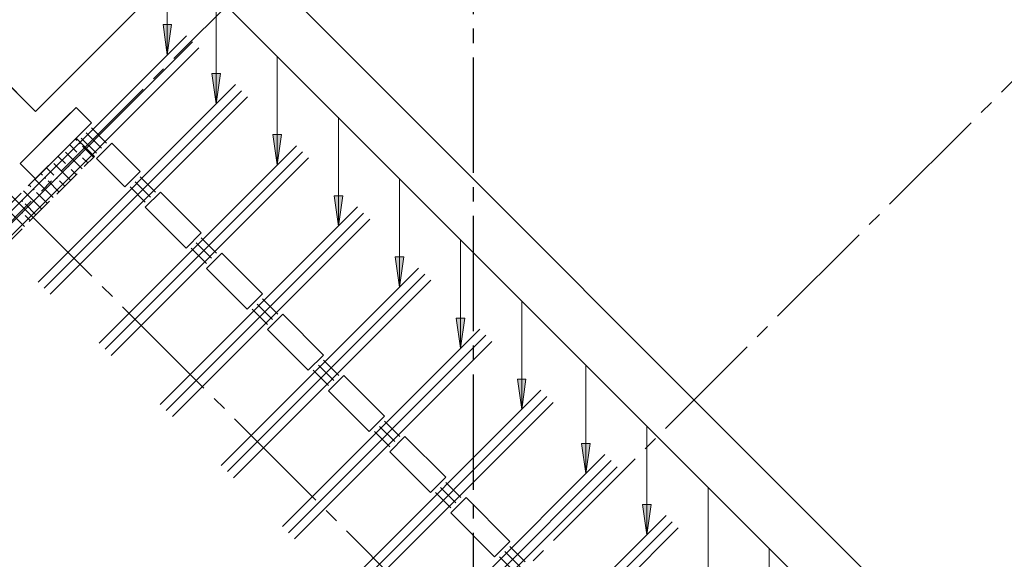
# Model space of a CAD drawing. Header units: millimetres. Extents: x 0 to 42908, y 0 to 59400.
# Tile 19 of 31: x 23224 to 30061, y 28567 to 32312. Entities that reach past the tile are written whole.
import ezdxf

# ---------------------------------------------------------------- set-up
doc = ezdxf.new("R2010")
doc.units = ezdxf.units.MM
doc.linetypes.add('______2', pattern=[270, 200, -70])
doc.linetypes.add('______5', pattern=[1100, 800, -100, 100, -100])
for name, color, linetype, lineweight in [('S1 Стержни арматуры фон', 7, 'Continuous', 25), ('Standard', 7, 'Continuous', 25), ('Оси', 40, '______5', 18), ('Позиционная метка номер позиции', 7, 'Continuous', 13), ('Поперечное армирование AW фон', 7, 'Continuous', 25)]:
    doc.layers.add(name, color=color, linetype=linetype, lineweight=lineweight)
doc.layers.add('ЖБ Перекрытие верхний уровень', color=7, linetype='Continuous', lineweight=25, true_color=0xe0e0ff)
doc.layers.add('ЖБ Стена верхний уровень', color=7, linetype='Continuous', lineweight=25, true_color=0x006e00)

msp = doc.modelspace()

# ---------------------------------------------------------------- hatches: boundary and pattern name
at = {"layer": 'ЖБ Стена верхний уровень', "linetype": 'Continuous', "lineweight": 18, "transparency": 33554687}
for points in [[(23634.5, 31453.1), (23640.9, 31459.6), (23647.4, 31453.1), (23640.9, 31446.6)], [(23634.5, 31373.1), (23640.9, 31379.6), (23647.4, 31373.1), (23640.9, 31366.6)], [(23554.4, 31293.1), (23560.9, 31299.6), (23567.4, 31293.1), (23560.9, 31286.6)], [(23394.5, 31213.1), (23401, 31219.6), (23407.5, 31213.1), (23401, 31206.6)], [(23474.5, 31213.1), (23481, 31219.6), (23487.5, 31213.1), (23481, 31206.6)], [(23314.5, 31133.1), (23321, 31139.6), (23327.4, 31133.1), (23321, 31126.6)], [(23234.5, 31053.1), (23240.9, 31059.6), (23247.4, 31053.1), (23240.9, 31046.6)], [(23234.5, 30973.1), (23240.9, 30979.6), (23247.4, 30973.1), (23240.9, 30966.6)]]:
    msp.add_hatch(color=7, dxfattribs=at).paths.add_polyline_path(points, flags=16)
at = {"layer": 'Позиционная метка номер позиции', "linetype": 'Continuous', "lineweight": 13, "transparency": 33554687}
for points in [[(24279, 32277.9), (24249, 32067.9), (24219, 32277.9)], [(24279, 32277.9), (24249, 32067.9), (24219, 32277.9)], [(24618.5, 31938.4), (24588.5, 31728.4), (24558.5, 31938.4)], [(25042.7, 31514.2), (25012.7, 31304.2), (24982.7, 31514.2)], [(25467, 31089.9), (25437, 30879.9), (25407, 31089.9)], [(25891.2, 30665.6), (25861.2, 30455.6), (25831.2, 30665.6)], [(26315.5, 30241.4), (26285.5, 30031.4), (26255.5, 30241.4)], [(26739.8, 29817.1), (26709.8, 29607.1), (26679.8, 29817.1)], [(27185.2, 29371.6), (27155.2, 29161.6), (27125.3, 29371.6)], [(27609.5, 28947.4), (27579.5, 28737.4), (27549.5, 28947.4)]]:
    msp.add_hatch(color=7, dxfattribs=at).paths.add_polyline_path(points, flags=16)

# ---------------------------------------------------------------- linework, layer by layer
at = {"layer": 'S1 Стержни арматуры фон', "color": 7, "linetype": 'Continuous', "lineweight": 35, "transparency": 33554687}
for p, q in [((23011.5, 30830.3), (24381.8, 32200.7)), ((23011.5, 30830.3), (24381.8, 32200.7)), ((23053.9, 30787.9), (24424.3, 32158.2)), ((23053.9, 30787.9), (24424.3, 32158.2)), ((23096.3, 30745.4), (24466.7, 32115.8)), ((23096.3, 30745.4), (24466.7, 32115.8)), ((23350.9, 30490.9), (24721.3, 31861.2)), ((23350.9, 30490.9), (24721.3, 31861.2)), ((23393.3, 30448.4), (24763.7, 31818.8)), ((23393.3, 30448.4), (24763.7, 31818.8)), ((23435.7, 30406), (24806.1, 31776.4)), ((23435.7, 30406), (24806.1, 31776.4)), ((23775.1, 30066.6), (25145.5, 31437)), ((23775.1, 30066.6), (25145.5, 31437)), ((23817.6, 30024.2), (25187.9, 31394.6)), ((23817.6, 30024.2), (25187.9, 31394.6)), ((23860, 29981.8), (25230.4, 31352.1)), ((23860, 29981.8), (25230.4, 31352.1)), ((24199.4, 29642.3), (25569.8, 31012.7)), ((24199.4, 29642.3), (25569.8, 31012.7)), ((24241.8, 29599.9), (25612.2, 30970.3)), ((24241.8, 29599.9), (25612.2, 30970.3)), ((24284.3, 29557.5), (25654.6, 30927.9)), ((24284.3, 29557.5), (25654.6, 30927.9)), ((24623.7, 29218.1), (25994, 30588.5)), ((24623.7, 29218.1), (25994, 30588.5)), ((24666.1, 29175.7), (26036.5, 30546)), ((24666.1, 29175.7), (26036.5, 30546)), ((24708.5, 29133.2), (26078.9, 30503.6)), ((24708.5, 29133.2), (26078.9, 30503.6)), ((25047.9, 28793.8), (26418.3, 30164.2)), ((25047.9, 28793.8), (26418.3, 30164.2)), ((25090.4, 28751.4), (26460.7, 30121.8)), ((25090.4, 28751.4), (26460.7, 30121.8)), ((25132.8, 28709), (26503.2, 30079.3)), ((25132.8, 28709), (26503.2, 30079.3)), ((25472.2, 28369.6), (26842.6, 29739.9)), ((25472.2, 28369.6), (26842.6, 29739.9)), ((25514.6, 28327.1), (26885, 29697.5)), ((25514.6, 28327.1), (26885, 29697.5)), ((25557.1, 28284.7), (26927.4, 29655.1)), ((25557.1, 28284.7), (26927.4, 29655.1)), ((25917.7, 27924.1), (27288.1, 29294.5)), ((25917.7, 27924.1), (27288.1, 29294.5)), ((25960.1, 27881.6), (27330.5, 29252)), ((25960.1, 27881.6), (27330.5, 29252)), ((26002.5, 27839.2), (27372.9, 29209.6)), ((26002.5, 27839.2), (27372.9, 29209.6)), ((26341.9, 27499.8), (27712.3, 28870.2)), ((26341.9, 27499.8), (27712.3, 28870.2)), ((26384.4, 27457.4), (27754.7, 28827.8)), ((26384.4, 27457.4), (27754.7, 28827.8)), ((26426.8, 27415), (27797.2, 28785.3)), ((26426.8, 27415), (27797.2, 28785.3))]:
    msp.add_line(p, q, dxfattribs=at)
at = {"layer": 'Standard', "color": 7, "linetype": 'Continuous', "lineweight": 25, "transparency": 33554687}
for p, q in [((23332.5, 31674.6), (24619.4, 32961.5)), ((24619.4, 32961.5), (30113.7, 27467.3)), ((22354, 32653.1), (23332.5, 31674.6)), ((23615.3, 31702.9), (23226.4, 31313.9)), ((23721.4, 31596.8), (23615.3, 31702.9)), ((23332.5, 31207.9), (23721.4, 31596.8)), ((23862.8, 31455.4), (23756.8, 31349.3)), ((24060.8, 31257.4), (23862.8, 31455.4)), ((23756.8, 31349.3), (23954.7, 31151.3)), ((23226.4, 31313.9), (23332.5, 31207.9)), ((23954.7, 31151.3), (24060.8, 31257.4)), ((24202.2, 31116), (24096.2, 31009.9)), ((24485.1, 30833.1), (24202.2, 31116)), ((24096.2, 31009.9), (24379, 30727)), ((24379, 30727), (24485.1, 30833.1)), ((24626.5, 30691.7), (24520.4, 30585.6)), ((24909.3, 30408.9), (24626.5, 30691.7)), ((24520.4, 30585.6), (24803.3, 30302.8)), ((24803.3, 30302.8), (24909.3, 30408.9)), ((25050.8, 30267.4), (24944.7, 30161.4)), ((25333.6, 29984.6), (25050.8, 30267.4)), ((24944.7, 30161.4), (25227.5, 29878.5)), ((25227.5, 29878.5), (25333.6, 29984.6)), ((25475, 29843.2), (25369, 29737.1)), ((25757.9, 29560.3), (25475, 29843.2)), ((25369, 29737.1), (25651.8, 29454.3)), ((25651.8, 29454.3), (25757.9, 29560.3)), ((25899.3, 29418.9), (25793.2, 29312.8)), ((26182.1, 29136.1), (25899.3, 29418.9)), ((25793.2, 29312.8), (26076.1, 29030)), ((26076.1, 29030), (26182.1, 29136.1)), ((26323.6, 28994.6), (26217.5, 28888.6)), ((26627.6, 28690.6), (26323.6, 28994.6)), ((26217.5, 28888.6), (26521.6, 28584.5)), ((26521.6, 28584.5), (26627.6, 28690.6))]:
    msp.add_line(p, q, dxfattribs=at)
at = {"layer": 'ЖБ Перекрытие верхний уровень', "color": 7, "linetype": 'Continuous', "lineweight": 18, "transparency": 33554687}
for p, q in [((24619.4, 32961.5), (23332.5, 31674.5)), ((30113.7, 27467.3), (24619.4, 32961.5)), ((23332.5, 31674.5), (22354, 32653)), ((23544.6, 31632.1), (23615.3, 31702.8)), ((23615.3, 31702.8), (23721.4, 31596.8)), ((23226.4, 31313.9), (23544.6, 31632.1)), ((23721.4, 31596.8), (23615.3, 31490.7)), ((23615.3, 31490.7), (23332.5, 31207.9)), ((23756.8, 31349.3), (23862.8, 31455.3)), ((23862.8, 31455.3), (24060.8, 31257.4)), ((23954.7, 31151.3), (23756.8, 31349.3)), ((23332.5, 31207.9), (23226.4, 31313.9)), ((24060.8, 31257.4), (23954.7, 31151.3)), ((24096.2, 31009.9), (24202.2, 31115.9)), ((24202.2, 31115.9), (24485.1, 30833.1)), ((24379, 30727), (24096.2, 31009.9)), ((24485.1, 30833.1), (24379, 30727)), ((24520.4, 30585.6), (24626.5, 30691.7)), ((24626.5, 30691.7), (24909.3, 30408.8)), ((24803.3, 30302.8), (24520.4, 30585.6)), ((24909.3, 30408.8), (24803.3, 30302.8)), ((24944.7, 30161.3), (25050.8, 30267.4)), ((25050.8, 30267.4), (25333.6, 29984.6)), ((25227.5, 29878.5), (24944.7, 30161.3)), ((25333.6, 29984.6), (25227.5, 29878.5)), ((25369, 29737.1), (25475, 29843.1)), ((25475, 29843.1), (25757.9, 29560.3)), ((25651.8, 29454.2), (25369, 29737.1)), ((25757.9, 29560.3), (25651.8, 29454.2)), ((25793.2, 29312.8), (25899.3, 29418.9)), ((25899.3, 29418.9), (26182.1, 29136)), ((26076.1, 29030), (25793.2, 29312.8)), ((26182.1, 29136), (26076.1, 29030)), ((26217.5, 28888.5), (26323.6, 28994.6)), ((26323.6, 28994.6), (26627.6, 28690.6)), ((26521.6, 28584.5), (26217.5, 28888.5)), ((26627.6, 28690.6), (26521.6, 28584.5))]:
    msp.add_line(p, q, dxfattribs=at)
at = {"layer": 'ЖБ Стена верхний уровень', "color": 251, "linetype": '______2', "lineweight": 13, "true_color": 0x656565, "transparency": 33554687}
for p, q in [((23615.3, 31490.7), (17435.2, 25310.6)), ((23742.6, 31363.4), (23615.3, 31490.7)), ((17562.5, 25183.3), (23742.6, 31363.4))]:
    msp.add_line(p, q, dxfattribs=at)
at = {"layer": 'ЖБ Стена верхний уровень', "color": 9, "linetype": 'Continuous', "lineweight": 18, "true_color": 0xc7c7c7, "transparency": 33554687}
for p, q in [((23609.4, 31484.7), (23621, 31473.1)), ((23540.9, 31393.1), (23656.6, 31277.4)), ((23581, 31433.1), (23569.4, 31444.7)), ((23621, 31393.1), (23581, 31433.1)), ((23660.9, 31433.1), (23736.6, 31357.4)), ((23489.4, 31364.7), (23540.9, 31313.1)), ((23660.9, 31353.1), (23696.6, 31317.4)), ((23421, 31273.1), (23409.4, 31284.7)), ((23460.9, 31233.1), (23421, 31273.1)), ((23460.9, 31313.1), (23576.6, 31197.4)), ((23581, 31273.1), (23616.6, 31237.4)), ((23421, 31113.1), (23329.4, 31204.7)), ((23369.4, 31244.7), (23381, 31233.1)), ((23421, 31193.1), (23496.6, 31117.4)), ((23501, 31193.1), (23536.6, 31157.4)), ((23340.9, 31033.1), (23249.4, 31124.7)), ((23289.4, 31164.7), (23301, 31153.1)), ((23340.9, 31113.1), (23416.6, 31037.4)), ((23421, 31113.1), (23456.6, 31077.4)), ((23140.9, 30993.1), (23256.6, 30877.4)), ((23260.9, 31033.1), (23336.6, 30957.4)), ((23340.9, 31033.1), (23376.6, 30997.4)), ((23260.9, 30953.1), (23296.6, 30917.4))]:
    msp.add_line(p, q, dxfattribs=at)
at = {"layer": 'Оси', "color": 8, "linetype": '______5', "lineweight": -3, "transparency": 33554687}
for p, q in [((26374, 50750), (26374, 7100)), ((9515.6, 17263.7), (28171.9, 35920)), ((29170.5, 25087.1), (21090.3, 33167.2)), ((12153.1, 13919.1), (31163, 32929))]:
    msp.add_line(p, q, dxfattribs=at)
at = {"layer": 'Позиционная метка номер позиции', "color": 7, "linetype": 'Continuous', "lineweight": 13, "transparency": 33554687}
for p, q in [((24249, 32067.9), (24249, 32822.4)), ((24249, 32067.9), (24249, 32822.4)), ((24588.5, 31728.4), (24588.5, 32483)), ((24249, 32067.9), (24219, 32277.9)), ((24219, 32277.9), (24279, 32277.9)), ((24249, 32067.9), (24219, 32277.9)), ((24219, 32277.9), (24279, 32277.9)), ((24249, 32277.9), (24249, 32292.9)), ((24249, 32277.9), (24249, 32292.9)), ((24279, 32277.9), (24249, 32067.9)), ((24279, 32277.9), (24249, 32067.9)), ((24249, 32067.9), (24249, 32067.9)), ((24249, 32067.9), (24249, 32067.9)), ((24249, 32067.9), (24249, 32067.9)), ((24249, 32067.9), (24249, 32067.9)), ((24249, 32067.9), (24249, 32067.9)), ((24249, 32067.9), (24249, 32067.9)), ((25012.7, 31304.2), (25012.7, 32058.7)), ((24588.5, 31728.4), (24558.5, 31938.4)), ((24558.5, 31938.4), (24618.5, 31938.4)), ((24588.5, 31938.4), (24588.5, 31953.4)), ((24618.5, 31938.4), (24588.5, 31728.4)), ((24588.5, 31728.4), (24588.5, 31728.4)), ((24588.5, 31728.4), (24588.5, 31728.4)), ((24588.5, 31728.4), (24588.5, 31728.4)), ((25437, 30879.9), (25437, 31634.5)), ((25012.7, 31514.2), (25012.7, 31529.2)), ((25012.7, 31304.2), (24982.7, 31514.2)), ((24982.7, 31514.2), (25042.7, 31514.2)), ((25042.7, 31514.2), (25012.7, 31304.2)), ((25012.7, 31304.2), (25012.7, 31304.2)), ((25012.7, 31304.2), (25012.7, 31304.2)), ((25012.7, 31304.2), (25012.7, 31304.2)), ((25861.2, 30455.6), (25861.2, 31210.2)), ((25437, 30879.9), (25407, 31089.9)), ((25407, 31089.9), (25467, 31089.9)), ((25437, 31089.9), (25437, 31104.9)), ((25467, 31089.9), (25437, 30879.9)), ((25437, 30879.9), (25437, 30879.9)), ((25437, 30879.9), (25437, 30879.9)), ((25437, 30879.9), (25437, 30879.9)), ((26285.5, 30031.4), (26285.5, 30785.9)), ((25861.2, 30455.6), (25831.2, 30665.6)), ((25831.2, 30665.6), (25891.2, 30665.6)), ((25861.2, 30665.6), (25861.2, 30680.7)), ((25891.2, 30665.6), (25861.2, 30455.6)), ((25861.2, 30455.6), (25861.2, 30455.6)), ((25861.2, 30455.6), (25861.2, 30455.6)), ((25861.2, 30455.6), (25861.2, 30455.6)), ((26709.8, 29607.1), (26709.8, 30361.7)), ((26285.5, 30031.4), (26255.5, 30241.4)), ((26255.5, 30241.4), (26315.5, 30241.4)), ((26285.5, 30241.4), (26285.5, 30256.4)), ((26315.5, 30241.4), (26285.5, 30031.4)), ((26285.5, 30031.4), (26285.5, 30031.4)), ((26285.5, 30031.4), (26285.5, 30031.4)), ((26285.5, 30031.4), (26285.5, 30031.4)), ((27155.2, 29161.6), (27155.2, 29916.2)), ((26709.8, 29607.1), (26679.8, 29817.1)), ((26679.8, 29817.1), (26739.8, 29817.1)), ((26709.8, 29817.1), (26709.8, 29832.1)), ((26739.8, 29817.1), (26709.8, 29607.1)), ((26709.8, 29607.1), (26709.8, 29607.1)), ((26709.8, 29607.1), (26709.8, 29607.1)), ((26709.8, 29607.1), (26709.8, 29607.1)), ((27579.5, 28737.4), (27579.5, 29491.9)), ((27155.2, 29161.6), (27125.3, 29371.6)), ((27125.3, 29371.6), (27185.2, 29371.6)), ((27155.2, 29371.6), (27155.2, 29386.6)), ((27185.2, 29371.6), (27155.2, 29161.6)), ((27155.2, 29161.6), (27155.2, 29161.6)), ((27155.2, 29161.6), (27155.2, 29161.6)), ((27155.2, 29161.6), (27155.2, 29161.6)), ((28003.8, 28313.1), (28003.8, 29067.7)), ((27579.5, 28737.4), (27549.5, 28947.4)), ((27549.5, 28947.4), (27609.5, 28947.4)), ((27579.5, 28947.4), (27579.5, 28962.4)), ((27609.5, 28947.4), (27579.5, 28737.4)), ((27579.5, 28737.4), (27579.5, 28737.4)), ((27579.5, 28737.4), (27579.5, 28737.4)), ((27579.5, 28737.4), (27579.5, 28737.4)), ((28428, 27888.9), (28428, 28643.4))]:
    msp.add_line(p, q, dxfattribs=at)
msp.add_lwpolyline([(29135.2, 27181.8), (29135.2, 27936.3), (24249, 32822.4), (25049, 32822.4)], dxfattribs=at)
at = {"layer": 'Поперечное армирование AW фон', "color": 7, "linetype": 'Continuous', "lineweight": 35, "transparency": 33554687}
for p, q in [((23686, 31526.1), (23792.1, 31420)), ((23721.4, 31561.4), (23827.5, 31455.4)), ((23650.7, 31490.7), (23756.8, 31384.7)), ((24025.5, 31186.7), (24131.5, 31080.6)), ((24060.8, 31222), (24166.9, 31116)), ((23990.1, 31151.3), (24096.2, 31045.2)), ((24485.1, 30797.8), (24591.1, 30691.7)), ((24414.4, 30727), (24520.4, 30621)), ((24449.7, 30762.4), (24555.8, 30656.3)), ((24909.3, 30373.5), (25015.4, 30267.4)), ((24838.6, 30302.8), (24944.7, 30196.7)), ((24874, 30338.1), (24980.1, 30232.1)), ((25298.3, 29913.9), (25404.3, 29807.8)), ((25333.6, 29949.2), (25439.7, 29843.2)), ((25262.9, 29878.5), (25369, 29772.4)), ((25722.5, 29489.6), (25828.6, 29383.5)), ((25757.9, 29525), (25863.9, 29418.9)), ((25687.2, 29454.3), (25793.2, 29348.2)), ((26146.8, 29065.3), (26252.9, 28959.3)), ((26182.1, 29100.7), (26288.2, 28994.6)), ((26111.4, 29030), (26217.5, 28923.9)), ((26627.6, 28655.2), (26733.7, 28549.2)), ((26556.9, 28584.5), (26663, 28478.4)), ((26592.3, 28619.9), (26698.3, 28513.8))]:
    msp.add_line(p, q, dxfattribs=at)

doc.saveas('drawing.dxf')
